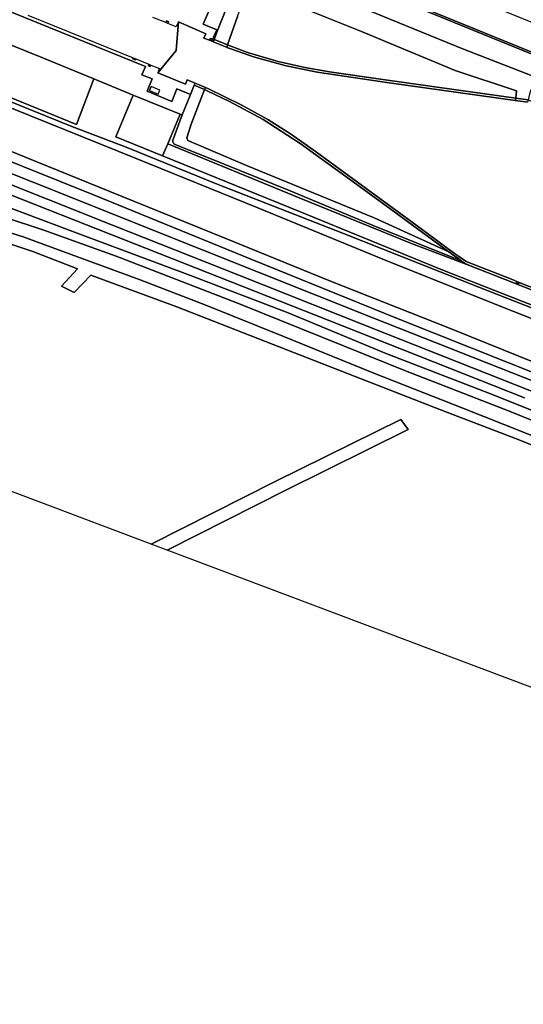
# Model space of a CAD drawing. Extents: x -26035517 to 31750492, y -9237385 to 8160032.
# Tile 199 of 256: x 17853986 to 17994489, y 3985322 to 4260163. Entities that reach past the tile are written whole.
import ezdxf

# ---------------------------------------------------------------- set-up
doc = ezdxf.new("R2010")
doc.units = 0
doc.layers.add('T-25', color=7, linetype='CONTINUOUS')

msp = doc.modelspace()

# ---------------------------------------------------------------- linework, layer by layer
at = {"layer": 'T-25', "color": 9}
for points in [[(18077624, 4218148, 8070), (18050204, 4229327, 7977), (18012833, 4244557, 7997), (17972890, 4260844, 7980), (17939774, 4274349, 8000), (17906473, 4287950, 8013), (17874107, 4301184, 8013), (17841696, 4314432, 7973), (17811947, 4326547, 7957), (17778369, 4340273, 7937), (17751902, 4351165, 7960)], [(18077435, 4217685, 8070), (18050015, 4228864, 7977), (18012644, 4244094, 7997), (17972701, 4260381, 7980), (17939585, 4273886, 8000), (17906284, 4287487, 8013), (17873918, 4300721, 8013), (17841507, 4313969, 7973), (17811758, 4326084, 7957), (17806266, 4328329, 7954), (17803193, 4329585, 7952), (17778179, 4339810, 7937), (17751712, 4350703, 7960)], [(17823382, 4330310, 8040), (17858501, 4315984, 8033), (17893058, 4301843, 7987), (17929053, 4287216, 7963), (17967497, 4271468, 7963), (18003505, 4256733, 7983), (18003505, 4256733, 7983), (18012833, 4244557, 7997), (17972890, 4260844, 7980), (17939774, 4274349, 8000), (17906473, 4287950, 8013), (17874107, 4301184, 8013), (17841696, 4314432, 7973)], [(17826485, 4313738, 7903), (17869239, 4296476, 7977), (17903477, 4282670, 8003), (17936817, 4268787, 8057), (17977838, 4251957, 7977), (18019035, 4235886, 8027), (18057073, 4221189, 8030), (18077721, 4212798, 7987), (18124888, 4194167, 8030), (18167371, 4177329, 8083), (18207591, 4161043, 8207), (18249307, 4144248, 8157)], [(18249307, 4144248, 8157), (18207591, 4161043, 8207), (18167371, 4177329, 8083), (18124888, 4194167, 8030), (18077721, 4212798, 7987), (18057073, 4221189, 8030), (18019035, 4235886, 8027), (17977838, 4251957, 7977), (17936817, 4268787, 8057), (17903477, 4282670, 8003), (17869239, 4296476, 7977), (17826485, 4313738, 7903)], [(17826485, 4313738, 7903), (17869239, 4296476, 7977), (17903477, 4282670, 8003), (17936817, 4268787, 8057), (17977838, 4251957, 7977), (18019035, 4235886, 8027), (18057073, 4221189, 8030), (18077721, 4212798, 7987), (18124888, 4194167, 8030), (18167371, 4177329, 8083), (18207591, 4161043, 8207), (18249307, 4144248, 8157)], [(17841507, 4313969, 7973), (17873918, 4300721, 8013), (17906284, 4287487, 8013), (17939585, 4273886, 8000), (17972701, 4260381, 7980), (18012644, 4244094, 7997), (18050015, 4228864, 7977), (18077435, 4217685, 8070), (18099022, 4208867, 8080), (18131699, 4195523, 8107), (18169079, 4180313, 8180), (18205136, 4165563, 8200), (18241707, 4150655, 8220)], [(18241707, 4150655, 8220), (18205136, 4165563, 8200), (18169079, 4180313, 8180), (18131699, 4195523, 8107), (18099022, 4208867, 8080), (18077435, 4217685, 8070), (18050015, 4228864, 7977), (18012644, 4244094, 7997), (17972701, 4260381, 7980), (17939585, 4273886, 8000), (17906284, 4287487, 8013), (17873918, 4300721, 8013), (17841507, 4313969, 7973)], [(17841696, 4314432, 7973), (17874107, 4301184, 8013), (17906473, 4287950, 8013), (17939774, 4274349, 8000), (17972890, 4260844, 7980), (18012833, 4244557, 7997), (18050204, 4229327, 7977), (18077624, 4218148, 8070), (18099211, 4209330, 8080), (18131888, 4195986, 8107), (18169268, 4180776, 8180), (18205325, 4166026, 8200), (18241896, 4151118, 8220)], [(17833044, 4295617, 10107), (17878935, 4276983, 10170), (17911746, 4263624, 10105), (17911746, 4263624, 10105), (17909377, 4257599, 10087), (17908212, 4254626, 10119), (17908029, 4254694, 10180), (17908091, 4255323, 10070), (17908946, 4257295, 10070), (17905157, 4258876, 10070), (17906668, 4262366, 10064), (17907889, 4265185, 10060), (17850321, 4288472, 10070)], [(18054583, 4153932, 9057), (18026304, 4165128, 8987), (17991538, 4178791, 9013), (17956875, 4192661, 9020), (17920455, 4207626, 9007), (17886439, 4221417, 9027), (17851700, 4235491, 9000), (17800065, 4256561, 9017), (17767452, 4269718, 8970)], [(18251669, 4138413, 10063), (18212127, 4154964, 10027), (18167533, 4173018, 10023), (18121547, 4191327, 9967), (18074763, 4209441, 10023), (18055613, 4217098, 9997), (18029270, 4227298, 9980), (18006608, 4236374, 10033), (17996480, 4240446, 10030), (17995834, 4237780, 10067), (17992384, 4238285, 10903), (17992384, 4238285, 10903), (17992582, 4240260, 11037), (17975434, 4245998, 11160), (17949353, 4256873, 11260), (17926998, 4265849, 11260)], [(18251669, 4138413, 10063), (18212127, 4154964, 10027), (18167533, 4173018, 10023), (18121547, 4191327, 9967), (18074763, 4209441, 10023), (18055613, 4217098, 9997), (18029270, 4227298, 9980), (18006608, 4236374, 10033), (17996480, 4240446, 10030), (17995834, 4237780, 10067), (17995633, 4237118, 10083), (17992317, 4237622, 10905), (17992384, 4238285, 10903), (17992384, 4238285, 10903), (17992582, 4240260, 11037), (17975434, 4245998, 11160), (17949353, 4256873, 11260), (17926998, 4265849, 11260)], [(18050022, 4138518, 10083), (18005493, 4155962, 10013), (17952471, 4176942, 10027), (17905215, 4195793, 10050), (17857466, 4214883, 9893), (17803923, 4236154, 9983), (17771421, 4249216, 10000), (17761018, 4253259, 10017), (17758457, 4254745, 10013), (17756792, 4256322, 9973), (17756390, 4258112, 9973), (17757885, 4261841, 9973), (17759007, 4264380, 10112)], [(17844746, 4265074, 10057), (17889046, 4247103, 10093), (17888072, 4244806, 10067), (17890962, 4243665, 10067), (17889502, 4240190, 10043), (17896476, 4237361, 10047), (17897845, 4240842, 10060), (17901619, 4239256, 10057), (17899311, 4233564, 10047), (17898720, 4233806, 10047), (17885678, 4239138, 10052), (17874680, 4243635, 10056), (17860595, 4249393, 10060), (17837285, 4258837, 10065)], [(17901619, 4239256, 10057), (17897845, 4240842, 10060), (17896476, 4237361, 10047), (17889502, 4240190, 10043), (17890962, 4243665, 10067), (17888072, 4244806, 10067), (17889046, 4247103, 10093), (17844746, 4265074, 10057)], [(17856231, 4261452, 10048), (17885611, 4249501, 10052), (17885505, 4249221, 10110), (17886254, 4248940, 10110), (17886352, 4249200, 10052), (17890032, 4247702, 10053), (17889883, 4247332, 10110), (17890423, 4247114, 10123), (17890573, 4247483, 10053), (17892986, 4246501, 10053), (17892505, 4245343, 10053), (17900215, 4242163, 10067), (17900729, 4243397, 10093), (17902919, 4242461, 10057), (17902700, 4241921, 10057), (17901619, 4239256, 10057), (17897845, 4240842, 10060), (17896476, 4237361, 10047), (17889502, 4240190, 10043), (17890962, 4243665, 10067), (17888072, 4244806, 10067), (17889046, 4247103, 10093), (17844746, 4265074, 10057)], [(17907889, 4265185, 10060), (17906668, 4262366, 10064), (17905157, 4258876, 10070), (17908946, 4257295, 10070), (17908091, 4255323, 10070), (17908029, 4254694, 10180), (17908212, 4254626, 10119), (17909889, 4254006, 10623), (17911996, 4253147, 11047), (17917524, 4250985, 11060), (17926078, 4248474, 11007), (17933496, 4246807, 11030), (17940458, 4245585, 11060), (17955336, 4243445, 11103), (17969802, 4241382, 11070), (17984369, 4239348, 11037), (17992384, 4238285, 10903), (17995834, 4237780, 10067), (18007470, 4233276, 10033), (18033838, 4222842, 10013), (18057887, 4213401, 10040), (18073130, 4207399, 10037)], [(17914743, 4261034, 11093), (17911996, 4253147, 11047), (17911747, 4252434, 10972), (17911658, 4252468, 10970), (17907975, 4254023, 10115), (17908212, 4254626, 10119), (17909377, 4257599, 10087), (17911746, 4263624, 10105)], [(17914743, 4261034, 11093), (17911996, 4253147, 11047), (17909889, 4254006, 10623), (17908212, 4254626, 10119), (17909377, 4257599, 10087), (17911746, 4263624, 10105)], [(17856231, 4261452, 10048), (17885611, 4249501, 10052), (17886352, 4249200, 10052), (17890032, 4247702, 10053), (17890573, 4247483, 10053), (17892986, 4246501, 10053), (17892505, 4245343, 10053), (17900215, 4242163, 10067), (17900729, 4243397, 10093), (17902919, 4242461, 10057), (17905784, 4241237, 10806), (17906626, 4240877, 10903), (17915761, 4236407, 10953), (17923213, 4232294, 10963), (17929517, 4228335, 11010), (17936749, 4223180, 11070), (17948234, 4214809, 10970), (17963107, 4203904, 10993), (17975328, 4194893, 10993), (17976946, 4193750, 10887), (17978507, 4192704, 10453), (17991171, 4187693, 10453), (17992685, 4187098, 10453), (17993344, 4186838, 10453), (18022270, 4175465, 10447)], [(17906668, 4262366, 10064), (17905157, 4258876, 10070), (17908946, 4257295, 10070), (17908091, 4255323, 10070), (17908029, 4254694, 10180), (17908212, 4254626, 10119), (17907975, 4254023, 10115), (17907868, 4254068, 10090), (17907550, 4254192, 10090), (17907765, 4254683, 10040), (17907178, 4254922, 10040), (17906951, 4254426, 10091), (17905393, 4255034, 10093), (17905885, 4256238, 10093), (17898245, 4259541, 10093), (17897642, 4258173, 10093), (17895337, 4259107, 10090), (17895529, 4259577, 10050), (17894972, 4259805, 10077), (17894779, 4259333, 10089), (17891117, 4260818, 10084)], [(17995633, 4237118, 10083), (17992317, 4237622, 10905), (17992215, 4237637, 10930), (17957092, 4242536, 10993), (17936978, 4245526, 10987), (17928346, 4247308, 10997), (17919207, 4249768, 11013), (17913131, 4251897, 11010), (17911747, 4252434, 10972), (17911658, 4252468, 10970), (17907975, 4254023, 10115), (17907868, 4254068, 10090), (17907550, 4254192, 10090), (17906951, 4254426, 10091), (17905393, 4255034, 10093), (17905885, 4256238, 10093), (17898245, 4259541, 10093), (17897642, 4258173, 10093), (17895337, 4259107, 10090), (17894779, 4259333, 10089), (17891117, 4260818, 10084)], [(17756390, 4258112, 9973), (17753117, 4256123, 9987), (17749894, 4254511, 9920), (17746922, 4253616, 9887), (17752162, 4252871, 9937), (17756727, 4251838, 9943), (17764017, 4248941, 9990), (17779479, 4243219, 9980), (17803801, 4233234, 9947), (17843855, 4217109, 9873), (17879889, 4202823, 9867), (17915149, 4188892, 9913), (17956296, 4172491, 9963), (18004342, 4153517, 9997), (18048593, 4136014, 9980)], [(17837285, 4258837, 10065), (17831954, 4246376, 9953), (17869843, 4230894, 9910), (17874680, 4243635, 10056)], [(17837285, 4258837, 10065), (17860595, 4249393, 10060), (17874680, 4243635, 10056), (17885678, 4239138, 10052), (17898720, 4233806, 10047), (17899311, 4233564, 10047), (17901619, 4239256, 10057), (17902700, 4241921, 10057), (17905555, 4240639, 10806), (17906255, 4240326, 10980), (17912503, 4237347, 11020), (17921936, 4232297, 10973), (17932211, 4225574, 10960), (17944285, 4216875, 11017), (17956206, 4208158, 11033), (17973749, 4195347, 11018), (17974722, 4194636, 11017), (17976499, 4193366, 11010), (17977168, 4192864, 10756), (17978096, 4192168, 10403), (17979465, 4191528, 10453), (18056923, 4161114, 10470)], [(17898245, 4259541, 10093), (17897636, 4251525, 10059), (17892505, 4245343, 10053)], [(18022270, 4175465, 10447), (17993344, 4186838, 10453), (17992685, 4187098, 10453), (17991171, 4187693, 10453), (17978507, 4192704, 10453), (17976946, 4193750, 10887), (17975328, 4194893, 10993), (17963107, 4203904, 10993), (17948234, 4214809, 10970), (17936749, 4223180, 11070), (17929517, 4228335, 11010), (17923213, 4232294, 10963), (17915761, 4236407, 10953), (17906626, 4240877, 10903), (17905784, 4241237, 10806), (17902919, 4242461, 10057), (17900729, 4243397, 10093), (17900215, 4242163, 10067), (17892505, 4245343, 10053), (17897636, 4251525, 10059), (17898245, 4259541, 10093), (17905885, 4256238, 10093), (17905393, 4255034, 10093), (17906951, 4254426, 10091), (17907550, 4254192, 10090), (17907868, 4254068, 10090), (17907975, 4254023, 10115), (17911658, 4252468, 10970), (17911747, 4252434, 10972), (17913131, 4251897, 11010), (17919207, 4249768, 11013), (17928346, 4247308, 10997), (17936978, 4245526, 10987), (17957092, 4242536, 10993), (17992215, 4237637, 10930), (17992317, 4237622, 10905), (17995633, 4237118, 10083)], [(17894779, 4259333, 10089), (17894972, 4259805, 10077), (17895529, 4259577, 10050), (17895337, 4259107, 10090)], [(17906951, 4254426, 10091), (17907178, 4254922, 10040), (17907765, 4254683, 10040), (17907550, 4254192, 10090)], [(17886352, 4249200, 10052), (17886254, 4248940, 10110), (17885505, 4249221, 10110), (17885611, 4249501, 10052)], [(17831954, 4246376, 9953), (17869843, 4230894, 9910), (17874680, 4243635, 10056), (17885678, 4239138, 10052), (17880849, 4227433, 10010), (17893853, 4222116, 10010), (17932062, 4206663, 10140), (17972084, 4190262, 10390), (18017325, 4172457, 10430)], [(17890573, 4247483, 10053), (17890423, 4247114, 10123), (17889883, 4247332, 10110), (17890032, 4247702, 10053)], [(17890169, 4240435, 10017), (17890628, 4241530, 10017)], [(17902700, 4241921, 10057), (17902919, 4242461, 10057)], [(18056923, 4161114, 10470), (17979465, 4191528, 10453), (17978096, 4192168, 10403), (17977168, 4192864, 10756), (17976499, 4193366, 11010), (17974722, 4194636, 11017), (17973749, 4195347, 11018), (17956206, 4208158, 11033), (17944285, 4216875, 11017), (17932211, 4225574, 10960), (17921936, 4232297, 10973), (17912503, 4237347, 11020), (17906255, 4240326, 10980), (17905555, 4240639, 10806), (17905784, 4241237, 10806), (17906626, 4240877, 10903), (17915761, 4236407, 10953), (17923213, 4232294, 10963), (17929517, 4228335, 11010), (17936749, 4223180, 11070), (17948234, 4214809, 10970), (17963107, 4203904, 10993), (17975328, 4194893, 10993), (17976946, 4193750, 10887), (17978507, 4192704, 10453), (17991171, 4187693, 10453), (17992685, 4187098, 10453), (17992551, 4186760, 10533), (17993209, 4186497, 10550), (17993344, 4186838, 10453), (18022270, 4175465, 10447)], [(17842953, 4240670, 9800), (17868533, 4230358, 9873), (17883658, 4224617, 9823), (17909085, 4214238, 9887), (17944286, 4200511, 10237), (17982115, 4185535, 10410), (18019257, 4170890, 10400)], [(18019257, 4170890, 10400), (17982115, 4185535, 10410), (17944286, 4200511, 10237), (17909085, 4214238, 9887), (17883658, 4224617, 9823), (17868533, 4230358, 9873), (17842953, 4240670, 9800)], [(17842953, 4240670, 9800), (17868533, 4230358, 9873), (17883658, 4224617, 9823), (17909085, 4214238, 9887), (17944286, 4200511, 10237), (17982115, 4185535, 10410), (18019257, 4170890, 10400)], [(18054409, 4157808, 10387), (18017325, 4172457, 10430), (17972084, 4190262, 10390), (17932062, 4206663, 10140), (17893853, 4222116, 10010), (17880849, 4227433, 10010), (17885678, 4239138, 10052)], [(18226656, 4084073, 10157), (18216193, 4081393, 10167), (18203205, 4077232, 10160), (18194040, 4074588, 10107), (18186474, 4073247, 10027), (18179631, 4073619, 10123), (18174880, 4074526, 10123), (18170540, 4076278, 10153), (18166179, 4078597, 10157), (18162211, 4081147, 10103), (18150938, 4089372, 10070), (18137937, 4098170, 10117), (18125319, 4106117, 10130), (18116608, 4110937, 10187), (18109024, 4114846, 10133), (18097825, 4119694, 10187), (18073139, 4129446, 10180), (18050022, 4138518, 10083), (18005493, 4155962, 10013), (17952471, 4176942, 10027), (17905215, 4195793, 10050), (17857466, 4214883, 9893), (17803923, 4236154, 9983)], [(17803923, 4236154, 9983), (17857466, 4214883, 9893), (17905215, 4195793, 10050), (17952471, 4176942, 10027), (18005493, 4155962, 10013), (18050022, 4138518, 10083), (18073139, 4129446, 10180), (18097825, 4119694, 10187), (18109024, 4114846, 10133), (18116608, 4110937, 10187), (18125319, 4106117, 10130), (18137937, 4098170, 10117), (18150938, 4089372, 10070), (18162211, 4081147, 10103), (18166179, 4078597, 10157), (18170540, 4076278, 10153), (18174880, 4074526, 10123), (18179631, 4073619, 10123), (18186474, 4073247, 10027), (18194040, 4074588, 10107), (18203205, 4077232, 10160), (18216193, 4081393, 10167), (18226656, 4084073, 10157)], [(17851700, 4235491, 9000), (17886439, 4221417, 9027), (17920455, 4207626, 9007), (17956875, 4192661, 9020), (17991538, 4178791, 9013), (18026304, 4165128, 8987)], [(18026304, 4165128, 8987), (17991538, 4178791, 9013), (17956875, 4192661, 9020), (17920455, 4207626, 9007), (17886439, 4221417, 9027), (17851700, 4235491, 9000)], [(18026304, 4165128, 8987), (17991538, 4178791, 9013), (17956875, 4192661, 9020), (17920455, 4207626, 9007), (17886439, 4221417, 9027), (17851700, 4235491, 9000)], [(17895315, 4225494, 10037), (17898720, 4233806, 10047)], [(17834663, 4227278, 9907), (17875014, 4211091, 9900), (17918286, 4193456, 9960), (17959122, 4176873, 9943), (18000725, 4160330, 9990)], [(18000725, 4160330, 9990), (17959122, 4176873, 9943), (17918286, 4193456, 9960), (17875014, 4211091, 9900), (17834663, 4227278, 9907)], [(18000725, 4160330, 9990), (17959122, 4176873, 9943), (17918286, 4193456, 9960), (17875014, 4211091, 9900), (17834663, 4227278, 9907)], [(17847230, 4225127, 8480), (17879170, 4212228, 8507), (17911030, 4199286, 8523), (17940249, 4187378, 8530), (17974386, 4173834, 8497), (18002923, 4162292, 8470)], [(17847230, 4225127, 8480), (17879170, 4212228, 8507), (17911030, 4199286, 8523), (17940249, 4187378, 8530), (17974386, 4173834, 8497), (18002923, 4162292, 8470)], [(18002923, 4162292, 8470), (17974386, 4173834, 8497), (17940249, 4187378, 8530), (17911030, 4199286, 8523), (17879170, 4212228, 8507), (17847230, 4225127, 8480)], [(17979465, 4191528, 10453), (17963333, 4197665, 10307), (17931923, 4210469, 10190), (17895315, 4225494, 10037), (17893853, 4222116, 10010)], [(18017325, 4172457, 10430), (17972084, 4190262, 10390), (17932062, 4206663, 10140), (17893853, 4222116, 10010), (17895315, 4225494, 10037), (17895315, 4225494, 10037), (17931923, 4210469, 10190), (17963333, 4197665, 10307), (17979465, 4191528, 10453), (18056923, 4161114, 10470)], [(17827498, 4220677, 9923), (17882766, 4198871, 9927), (17940053, 4176269, 9940), (17994779, 4154574, 9910)], [(17827498, 4220677, 9923), (17882766, 4198871, 9927), (17940053, 4176269, 9940), (17994779, 4154574, 9910)], [(17994779, 4154574, 9910), (17940053, 4176269, 9940), (17882766, 4198871, 9927), (17827498, 4220677, 9923)], [(18004342, 4153517, 9997), (17956296, 4172491, 9963), (17915149, 4188892, 9913), (17879889, 4202823, 9867), (17843855, 4217109, 9873)], [(17843855, 4217109, 9873), (17879889, 4202823, 9867), (17915149, 4188892, 9913), (17956296, 4172491, 9963), (18004342, 4153517, 9997)], [(18017754, 4142684, 8387), (17986057, 4155471, 8373), (17955925, 4167043, 8357), (17928863, 4178340, 8557), (17901668, 4188754, 8470), (17870026, 4200591, 8423), (17844722, 4210038, 8127)], [(18017754, 4142684, 8387), (17986057, 4155471, 8373), (17955925, 4167043, 8357), (17928863, 4178340, 8557), (17901668, 4188754, 8470), (17870026, 4200591, 8423), (17844722, 4210038, 8127)], [(17844722, 4210038, 8127), (17870026, 4200591, 8423), (17901668, 4188754, 8470), (17928863, 4178340, 8557), (17955925, 4167043, 8357), (17986057, 4155471, 8373), (18017754, 4142684, 8387)], [(18007396, 4139866, 5730), (17977585, 4151694, 5767), (17952761, 4161516, 5727), (17927437, 4171793, 5710), (17905956, 4180479, 5690), (17887571, 4187509, 5663), (17870076, 4194009, 5663), (17854954, 4199517, 5647), (17833956, 4206201, 5640)], [(18007396, 4139866, 5730), (17977585, 4151694, 5767), (17952761, 4161516, 5727), (17927437, 4171793, 5710), (17905956, 4180479, 5690), (17887571, 4187509, 5663), (17870076, 4194009, 5663), (17854954, 4199517, 5647), (17833956, 4206201, 5640)], [(17833956, 4206201, 5640), (17854954, 4199517, 5647), (17870076, 4194009, 5663), (17887571, 4187509, 5663), (17905956, 4180479, 5690), (17927437, 4171793, 5710), (17952761, 4161516, 5727), (17977585, 4151694, 5767), (18007396, 4139866, 5730)], [(17849735, 4205034, 8157), (17860747, 4201420, 8260), (17880907, 4194117, 8243), (17915037, 4180914, 8247), (17961622, 4162116, 8240), (17990839, 4150821, 8220), (18019813, 4138954, 8243)], [(17849735, 4205034, 8157), (17860747, 4201420, 8260), (17880907, 4194117, 8243), (17915037, 4180914, 8247), (17961622, 4162116, 8240), (17990839, 4150821, 8220), (18019813, 4138954, 8243)], [(18019813, 4138954, 8243), (17990839, 4150821, 8220), (17961622, 4162116, 8240), (17915037, 4180914, 8247), (17880907, 4194117, 8243), (17860747, 4201420, 8260), (17849735, 4205034, 8157)], [(17839331, 4201460, 5597), (17857627, 4195449, 5540), (17870157, 4190645, 5493), (17865622, 4185762, 5610), (17869194, 4183981, 5650), (17873819, 4188866, 5713), (17897825, 4179993, 5717), (17930624, 4167198, 5660), (17971670, 4151183, 5670), (17992322, 4143248, 5700), (18024146, 4130616, 5703)], [(18024146, 4130616, 5703), (17992322, 4143248, 5700), (17971670, 4151183, 5670), (17930624, 4167198, 5660), (17897825, 4179993, 5717), (17873819, 4188866, 5713), (17869194, 4183981, 5650), (17865622, 4185762, 5610), (17870157, 4190645, 5493), (17857627, 4195449, 5540), (17839331, 4201460, 5597)], [(17993344, 4186838, 10453), (17993209, 4186497, 10550), (17992551, 4186760, 10533), (17992685, 4187098, 10453)], [(18250429, 4000723, 6357), (18152582, 3985322, 6357), (18076437, 4036719, 6317), (18023747, 4063588, 5990), (17895171, 4112074, 6193), (17928212, 4128857, 6010), (17962362, 4145738, 6010), (17960343, 4148562, 6010), (17925231, 4131281, 6020), (17890624, 4113788, 6140), (17800131, 4147913, 5990)], [(17895171, 4112074, 6193), (17928212, 4128857, 6010), (17962362, 4145738, 6010), (17960343, 4148562, 6010), (17925231, 4131281, 6020), (17890624, 4113788, 6140)]]:
    msp.add_polyline3d(points, dxfattribs=at)
for points in [[(17911996, 4253147, 11047), (17914743, 4261034, 11093), (17917604, 4269306, 11167), (17926998, 4265849, 11260), (17949353, 4256873, 11260), (17975434, 4245998, 11160), (17992582, 4240260, 11037), (17992384, 4238285, 10903), (17984369, 4239348, 11037), (17969802, 4241382, 11070), (17955336, 4243445, 11103), (17940458, 4245585, 11060), (17933496, 4246807, 11030), (17926078, 4248474, 11007), (17917524, 4250985, 11060), (17911996, 4253147, 11047)], [(17837285, 4258837, 10065), (17860595, 4249393, 10060), (17874680, 4243635, 10056), (17869843, 4230894, 9910), (17831954, 4246376, 9953), (17837285, 4258837, 10065)], [(17907975, 4254023, 10115), (17908212, 4254626, 10119), (17909889, 4254006, 10623), (17911996, 4253147, 11047), (17911747, 4252434, 10972), (17911658, 4252468, 10970), (17907975, 4254023, 10115)], [(17992317, 4237622, 10905), (17992215, 4237637, 10930), (17957092, 4242536, 10993), (17936978, 4245526, 10987), (17928346, 4247308, 10997), (17919207, 4249768, 11013), (17913131, 4251897, 11010), (17911747, 4252434, 10972), (17911996, 4253147, 11047), (17917524, 4250985, 11060), (17926078, 4248474, 11007), (17933496, 4246807, 11030), (17940458, 4245585, 11060), (17955336, 4243445, 11103), (17969802, 4241382, 11070), (17984369, 4239348, 11037), (17992384, 4238285, 10903), (17992317, 4237622, 10905)], [(17890169, 4240435, 10017), (17892611, 4239413, 10060), (17893069, 4240508, 10057), (17890628, 4241530, 10017), (17890169, 4240435, 10017)], [(17905784, 4241237, 10806), (17905555, 4240639, 10806), (17901866, 4231001, 11007), (17900582, 4227199, 10977), (17900883, 4226406, 10977), (17917290, 4219496, 10973), (17952865, 4204831, 11010), (17973749, 4195347, 11018), (17974722, 4194636, 11017), (17976499, 4193366, 11010), (17977168, 4192864, 10756), (17952624, 4202760, 10260), (17929470, 4212395, 10157), (17906210, 4221775, 9997), (17897114, 4225409, 10010), (17896606, 4226255, 10047), (17899311, 4233564, 10047), (17901619, 4239256, 10057), (17902700, 4241921, 10057), (17902919, 4242461, 10057), (17905784, 4241237, 10806)], [(17902700, 4241921, 10057), (17905555, 4240639, 10806), (17901866, 4231001, 11007), (17900582, 4227199, 10977), (17900883, 4226406, 10977), (17917290, 4219496, 10973), (17952865, 4204831, 11010), (17973749, 4195347, 11018), (17974722, 4194636, 11017), (17976499, 4193366, 11010), (17977168, 4192864, 10756), (17952624, 4202760, 10260), (17929470, 4212395, 10157), (17906210, 4221775, 9997), (17897114, 4225409, 10010), (17896606, 4226255, 10047), (17899311, 4233564, 10047), (17901619, 4239256, 10057), (17902700, 4241921, 10057)], [(17905784, 4241237, 10806), (17905555, 4240639, 10806), (17902700, 4241921, 10057), (17902919, 4242461, 10057), (17905784, 4241237, 10806)], [(17893853, 4222116, 10010), (17880849, 4227433, 10010), (17885678, 4239138, 10052), (17898720, 4233806, 10047), (17895315, 4225494, 10037), (17893853, 4222116, 10010)], [(17905555, 4240639, 10806), (17906255, 4240326, 10980), (17912503, 4237347, 11020), (17921936, 4232297, 10973), (17932211, 4225574, 10960), (17944285, 4216875, 11017), (17956206, 4208158, 11033), (17973749, 4195347, 11018), (17952865, 4204831, 11010), (17917290, 4219496, 10973), (17900883, 4226406, 10977), (17900582, 4227199, 10977), (17901866, 4231001, 11007), (17905555, 4240639, 10806)], [(17992317, 4237622, 10905), (17992384, 4238285, 10903), (17995834, 4237780, 10067), (17995633, 4237118, 10083), (17992317, 4237622, 10905)], [(17895315, 4225494, 10037), (17898720, 4233806, 10047), (17899311, 4233564, 10047), (17896606, 4226255, 10047), (17897114, 4225409, 10010), (17906210, 4221775, 9997), (17929470, 4212395, 10157), (17952624, 4202760, 10260), (17977168, 4192864, 10756), (17978096, 4192168, 10403), (17979465, 4191528, 10453), (17963333, 4197665, 10307), (17931923, 4210469, 10190), (17895315, 4225494, 10037)], [(17895171, 4112074, 6193), (17890624, 4113788, 6140), (17925231, 4131281, 6020), (17960343, 4148562, 6010), (17962362, 4145738, 6010), (17928212, 4128857, 6010), (17895171, 4112074, 6193)]]:
    msp.add_polyline3d(points, close=True, dxfattribs=at)

doc.saveas('drawing.dxf')
